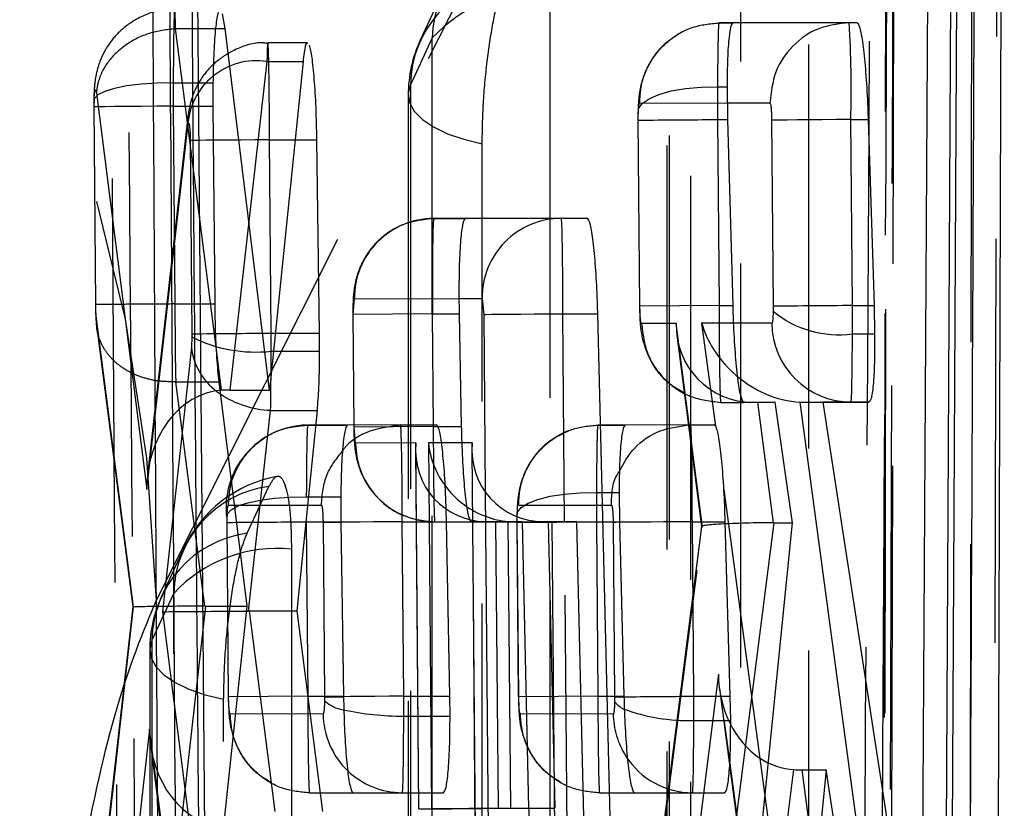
# Model space of a CAD drawing. Extents: x 82 to 397, y 14 to 279.
# Tile 36 of 38: x 386.11 to 389.21, y 255.89 to 258.37. Entities that reach past the tile are written whole.
import ezdxf

# ---------------------------------------------------------------- set-up
doc = ezdxf.new("R2010")
doc.units = 0
doc.linetypes.add('HIDDEN', pattern=[1.905, 1.27, -0.635])
doc.layers.get('0').update_dxf_attribs({"linetype": 'CONTINUOUS'})

msp = doc.modelspace()

# ---------------------------------------------------------------- linework, layer by layer
at = {"color": 7, "linetype": 'CONTINUOUS'}
for p, q in [((389.1755, 251.717), (389.2058, 261.7669)), ((389.0072, 252.667), (389.0523, 261.143)), ((389.0695, 261.143), (389.0255, 252.667)), ((386.6595, 259.7237), (386.7128, 253.3121)), ((386.7566, 258.3387), (386.7486, 258.3851)), ((388.3538, 258.3567), (388.7427, 258.3575)), ((386.896, 257.2028), (386.7566, 258.3387)), ((387.0016, 258.2352), (386.896, 257.2028)), ((386.7186, 258.1682), (386.7185, 258.0951)), ((388.3367, 258.053), (388.3353, 258.1554)), ((386.7185, 258.0951), (386.7241, 257.4733)), ((388.3531, 257.4683), (388.3367, 258.053)), ((388.4746, 258.0509), (388.4795, 257.4661)), ((388.7236, 258.053), (388.7779, 258.053)), ((388.7285, 257.4683), (388.7236, 258.053)), ((388.7779, 258.053), (388.7966, 257.4683)), ((387.0535, 257.3816), (387.0452, 257.9893)), ((387.5127, 257.7418), (387.8944, 257.7427)), ((387.5645, 257.4906), (387.5694, 257.4406)), ((388.4795, 257.4661), (388.4794, 257.4505)), ((388.7285, 257.4683), (388.7966, 257.4683)), ((388.7966, 257.4683), (388.7983, 257.3798)), ((387.5001, 257.0884), (387.4933, 257.4419)), ((387.8184, 257.4427), (387.9269, 257.4427)), ((387.9269, 257.4427), (387.9801, 255.2883)), ((387.0539, 257.3249), (387.0535, 257.3816)), ((388.7284, 257.3798), (388.7983, 257.3798)), ((386.9085, 257.3249), (387.0539, 257.3249)), ((386.7367, 257.2288), (386.8249, 256.5239)), ((386.7718, 257.2028), (386.896, 257.2028)), ((388.4851, 257.1644), (388.3876, 257.1641)), ((388.3876, 257.1643), (388.4163, 257.1644)), ((388.4297, 257.1644), (388.4851, 257.1644)), ((388.5406, 256.7857), (388.4851, 257.1644)), ((388.7418, 255.841), (388.5644, 257.1649)), ((388.5734, 257.1647), (388.7242, 257.1651)), ((388.5734, 257.1647), (388.6359, 257.1647)), ((388.7806, 257.1651), (388.6359, 257.1647)), ((388.6359, 257.1647), (388.8385, 255.841)), ((388.7242, 257.1651), (388.7806, 257.1651)), ((386.8304, 256.5083), (386.8998, 257.139)), ((386.8998, 257.139), (387.0466, 257.139)), ((386.9835, 256.5084), (387.0466, 257.139)), ((387.421, 257.0934), (387.1419, 257.0928)), ((388.2945, 257.0934), (388.0146, 257.0928)), ((387.9952, 256.8803), (387.9963, 256.7891)), ((387.1204, 256.8669), (387.1207, 256.7889)), ((387.1207, 256.7889), (387.1289, 256.2406)), ((387.3135, 256.7888), (387.4525, 256.7888)), ((387.3181, 256.2406), (387.3135, 256.7888)), ((387.463, 256.2406), (387.4525, 256.7888)), ((387.5314, 256.7886), (387.5828, 256.7887)), ((387.6918, 256.7887), (387.5315, 256.7884)), ((387.607, 256.7887), (387.6918, 256.7887)), ((387.6668, 256.7889), (387.7599, 256.7891)), ((387.6668, 256.7889), (387.7726, 256.7889)), ((387.7117, 255.8883), (387.6918, 256.7887)), ((387.862, 256.7891), (387.7726, 256.7889)), ((387.7726, 256.7889), (387.7933, 255.8883)), ((387.784, 256.7891), (387.862, 256.7891)), ((387.898, 255.2883), (387.862, 256.7891)), ((387.9963, 256.7891), (388.0101, 256.2408)), ((388.2254, 256.7889), (388.3289, 256.7889)), ((388.23, 256.2406), (388.2254, 256.7889)), ((388.3445, 256.2406), (388.3289, 256.7889)), ((388.4191, 255.588), (388.5406, 256.7857)), ((386.8249, 256.5239), (386.7502, 255.8243)), ((386.9137, 255.8786), (386.8338, 256.5084)), ((386.8338, 256.5084), (386.9835, 256.5084)), ((387.0642, 255.8786), (386.9835, 256.5084)), ((387.3181, 256.2406), (387.463, 256.2406)), ((387.4637, 256.1782), (387.463, 256.2406)), ((388.23, 256.2406), (388.3445, 256.2406)), ((388.3458, 256.1645), (388.3445, 256.2406)), ((387.3181, 256.1782), (387.4637, 256.1782)), ((388.23, 256.1645), (388.3458, 256.1645)), ((388.6458, 256.0091), (388.4839, 254.3894)), ((388.5695, 256.0091), (388.6458, 256.0091)), ((388.8458, 254.7008), (388.6458, 256.0091)), ((387.1594, 255.937), (387.3138, 255.9373)), ((387.1596, 255.9367), (387.4428, 255.9373)), ((387.3138, 255.9373), (387.4428, 255.9373)), ((388.0438, 255.937), (388.2257, 255.9374)), ((388.044, 255.9367), (388.3271, 255.9374)), ((388.2257, 255.9374), (388.3271, 255.9374))]:
    msp.add_line(p, q, dxfattribs=at)
at = {"color": 7, "linetype": 'HIDDEN'}
for p, q in [((388.8373, 261.2534), (388.82, 251.8)), ((386.5407, 256.5425), (388.4983, 260.4364)), ((388.145, 259.8765), (388.1455, 250.7695)), ((387.4388, 258.4494), (387.3703, 258.3022)), ((388.7183, 258.3575), (388.3087, 258.3567)), ((388.3087, 258.3567), (388.3087, 258.3567)), ((388.3087, 258.3567), (388.3538, 258.3567)), ((388.7182, 258.3575), (388.7183, 258.3575)), ((388.7183, 258.3575), (388.7427, 258.3575)), ((386.6011, 258.3386), (386.6012, 258.3387)), ((386.7284, 257.3374), (386.6011, 258.3386)), ((386.6012, 258.3387), (386.727, 258.3387)), ((387.0158, 258.2938), (386.891, 258.2938)), ((387.4078, 258.3095), (387.3393, 258.1623)), ((386.8882, 258.2352), (386.7718, 257.2028)), ((386.8882, 258.2352), (387.0016, 258.2352)), ((386.5938, 258.1682), (386.7186, 258.1682)), ((388.3045, 258.1554), (388.3353, 258.1554)), ((386.3448, 258.0931), (386.3448, 258.1057)), ((386.3522, 258.1357), (386.5106, 256.8899)), ((387.3324, 258.1309), (387.3323, 249.7009)), ((388.0597, 258.1046), (388.336, 258.1052)), ((386.3438, 258.0931), (386.349, 257.472)), ((386.35, 257.4721), (386.3448, 258.0931)), ((386.5938, 258.0951), (386.599, 257.4733)), ((386.5938, 258.0951), (386.7185, 258.0951)), ((386.6398, 258.0613), (386.513, 256.9361)), ((388.0543, 258.0511), (388.0592, 257.4662)), ((388.0553, 258.0511), (388.0554, 258.0687)), ((388.0602, 257.4662), (388.0553, 258.0511)), ((388.3043, 258.053), (388.3092, 257.4683)), ((388.3043, 258.053), (388.3367, 258.053)), ((386.5106, 256.8899), (386.6392, 258.0312)), ((386.6472, 257.9872), (386.6523, 257.3796)), ((386.9013, 257.3816), (386.8962, 257.9893)), ((386.8962, 257.9893), (386.9764, 257.9893)), ((387.8135, 257.7427), (387.412, 257.7418)), ((387.412, 257.7418), (387.5127, 257.7418)), ((387.8135, 257.7427), (387.8944, 257.7427)), ((387.159, 257.4398), (387.163, 257.4898)), ((387.163, 257.4898), (387.493, 257.4904)), ((386.599, 257.4733), (386.599, 257.4733)), ((386.599, 257.4733), (386.7241, 257.4733)), ((388.3092, 257.4683), (388.0602, 257.4662)), ((388.3092, 257.4683), (388.3531, 257.4683)), ((386.469, 256.5212), (386.3524, 257.4275)), ((387.158, 257.4398), (387.161, 257.0863)), ((387.408, 257.4419), (387.159, 257.4398)), ((387.162, 257.0863), (387.159, 257.4398)), ((387.408, 257.4419), (387.411, 257.0884)), ((387.408, 257.4419), (387.4933, 257.4419)), ((386.3534, 257.3978), (386.4662, 256.5213)), ((388.1744, 257.4123), (388.0656, 257.4121)), ((388.2576, 256.7722), (388.1744, 257.4123)), ((388.3552, 257.4127), (388.2546, 257.4125)), ((388.2546, 257.4125), (388.2979, 257.0889)), ((386.6523, 257.3697), (386.6508, 257.3371)), ((386.6523, 257.3796), (386.6523, 257.3697)), ((386.9013, 257.3816), (386.9143, 257.3816)), ((388.1765, 257.3751), (388.2545, 256.7739)), ((386.6508, 257.3371), (386.5594, 256.5062)), ((386.9013, 257.3249), (386.9085, 257.3249)), ((386.6013, 257.2288), (386.6014, 257.2288)), ((386.6013, 257.2288), (386.692, 256.5239)), ((386.6014, 257.2288), (386.7367, 257.2288)), ((388.3146, 257.1641), (388.3876, 257.1643)), ((388.3146, 257.1641), (388.3146, 257.1641)), ((388.3146, 257.1641), (388.3876, 257.1641)), ((388.4297, 257.1644), (388.4789, 256.7857)), ((387.3082, 257.0934), (387.0163, 257.0928)), ((387.0163, 257.0928), (387.0164, 257.0928)), ((387.0164, 257.0928), (387.1419, 257.0928)), ((387.411, 257.0884), (387.161, 257.0863)), ((387.162, 257.0863), (387.161, 257.0863)), ((387.1668, 257.0363), (387.162, 257.0863)), ((387.3082, 257.0934), (387.3082, 257.0934)), ((387.3082, 257.0934), (387.421, 257.0934)), ((387.411, 257.0884), (387.5001, 257.0884)), ((388.2201, 257.0934), (387.9282, 257.0928)), ((387.9282, 257.0928), (387.9282, 257.0928)), ((387.9282, 257.0928), (388.0146, 257.0928)), ((388.22, 257.0934), (388.2201, 257.0934)), ((388.2201, 257.0934), (388.2945, 257.0934)), ((387.3559, 257.0367), (387.1668, 257.0363)), ((387.3655, 255.8862), (387.3559, 257.0367)), ((387.5016, 257.037), (387.3957, 257.0368)), ((387.3957, 257.0368), (387.4054, 255.8862)), ((387.3551, 257.0146), (387.3646, 255.8862)), ((387.5321, 257.015), (387.5467, 255.2862)), ((387.5476, 255.2862), (387.5333, 256.9932)), ((386.8259, 256.7526), (386.8943, 256.8998)), ((387.5741, 256.8827), (387.5875, 255.2862)), ((387.9239, 256.8803), (387.9952, 256.8803)), ((388.3245, 256.8904), (388.4927, 255.635)), ((386.7673, 256.8407), (387.0592, 256.8413)), ((387.012, 256.8669), (387.1204, 256.8669)), ((387.6792, 256.8408), (387.9711, 256.8413)), ((386.762, 256.7869), (386.7666, 256.2385)), ((386.7629, 256.7869), (386.763, 256.8005)), ((386.7675, 256.2385), (386.7629, 256.7869)), ((387.012, 256.7889), (387.0165, 256.2406)), ((387.012, 256.7889), (387.1207, 256.7889)), ((387.0645, 256.7869), (387.1173, 256.7873)), ((387.0645, 256.7869), (387.0691, 256.2386)), ((387.4158, 256.7884), (387.5314, 256.7886)), ((387.4158, 256.7884), (387.5315, 256.7884)), ((387.607, 256.7887), (387.6145, 255.8883)), ((387.6544, 255.8883), (387.6468, 256.7887)), ((387.6738, 256.7871), (387.6784, 256.2387)), ((387.6748, 256.7871), (387.6749, 256.8029)), ((387.6794, 256.2387), (387.6748, 256.7871)), ((387.784, 256.7891), (387.7966, 255.2883)), ((387.8365, 255.2883), (387.8239, 256.7891)), ((387.9238, 256.7891), (387.9284, 256.2408)), ((387.9238, 256.7891), (387.9963, 256.7891)), ((387.9764, 256.787), (387.981, 256.2387)), ((388.4814, 256.7857), (388.3289, 255.588)), ((388.4814, 256.7857), (388.5406, 256.7857)), ((388.0799, 255.3766), (388.2576, 256.7722)), ((388.2545, 256.774), (388.0809, 255.4102)), ((386.6263, 256.7037), (386.5578, 256.5565)), ((386.5953, 256.5639), (386.5268, 256.4167)), ((386.3675, 255.6204), (386.469, 256.5212)), ((386.4662, 256.5213), (386.3681, 255.6505)), ((386.5594, 256.5062), (386.6646, 255.6767)), ((386.6953, 256.5239), (386.6165, 255.8243)), ((386.6953, 256.5239), (386.8249, 256.5239)), ((386.5199, 256.3853), (386.5189, 248.6324)), ((388.3072, 256.3103), (388.0918, 254.5959)), ((388.4933, 254.9023), (388.3072, 256.3103)), ((388.3104, 256.2647), (388.4945, 254.8716)), ((387.0165, 256.2406), (386.7675, 256.2385)), ((387.0165, 256.2406), (387.1289, 256.2406)), ((387.0691, 256.2386), (387.0691, 256.2274)), ((387.9284, 256.2408), (387.6794, 256.2387)), ((387.9284, 256.2408), (388.0101, 256.2408)), ((387.981, 256.2387), (387.9809, 256.225)), ((387.0648, 256.1853), (386.7729, 256.1846)), ((387.9767, 256.1853), (387.6848, 256.1846)), ((386.5186, 256.1365), (386.3795, 254.8759)), ((386.6645, 255.0021), (386.5186, 256.1365)), ((386.5217, 256.0905), (386.6656, 254.9723)), ((388.5695, 256.0091), (388.7424, 254.7008)), ((387.0219, 255.9367), (387.1594, 255.937)), ((387.0219, 255.9367), (387.0219, 255.9367)), ((387.0219, 255.9367), (387.1596, 255.9367)), ((387.9337, 255.9367), (388.0438, 255.937)), ((387.9338, 255.9367), (387.9337, 255.9367)), ((387.9338, 255.9367), (388.044, 255.9367)), ((387.6145, 255.8883), (387.7117, 255.8883)), ((387.6544, 255.8883), (387.7117, 255.8883))]:
    msp.add_line(p, q, dxfattribs=at)
at = {"color": 8, "linetype": 'CONTINUOUS'}
for p, q in [((386.727, 258.3387), (386.7566, 258.3387)), ((388.336, 258.1052), (388.4692, 258.1054)), ((386.9764, 257.9893), (387.0452, 257.9893)), ((387.493, 257.4904), (387.5645, 257.4906)), ((387.5694, 257.4406), (387.5741, 256.8827)), ((387.8239, 256.7891), (387.8184, 257.4427)), ((388.4752, 257.413), (388.3552, 257.4127)), ((386.9143, 257.3816), (387.0535, 257.3816)), ((386.7456, 257.2019), (386.7284, 257.3374)), ((387.5329, 257.0371), (387.5016, 257.037)), ((387.5333, 256.9932), (387.5329, 257.0371)), ((387.6468, 256.7887), (387.6468, 256.7897)), ((388.4232, 255.0451), (388.5445, 256.0098)), ((387.7117, 255.8883), (387.7933, 255.8883))]:
    msp.add_line(p, q, dxfattribs=at)
at = {"color": 7, "linetype": 'HIDDEN', "flags": 128}
for points in [[(389.1887, 261.4885), (389.187, 260.7567), (389.1798, 257.8091), (389.1651, 252.0414)], [(388.8437, 251.8844), (388.8454, 252.6214), (388.852, 255.5694), (388.8643, 261.3326)], [(388.8392, 261.2669), (388.8379, 260.5299), (388.8325, 257.5819), (388.8214, 251.8121)], [(389.0928, 251.6384), (389.0939, 252.3638), (389.0986, 255.3116), (389.1072, 261.0923)], [(388.5903, 260.1939), (388.5903, 259.457), (388.5905, 256.5097), (388.5909, 251.0297)], [(388.221, 250.891), (388.221, 251.6278), (388.2208, 254.5752), (388.2204, 260.0551)], [(388.1519, 259.9079), (388.1519, 259.1711), (388.1521, 256.2238), (388.1525, 250.8009)], [(388.3777, 250.6153), (388.3777, 251.3522), (388.3775, 254.2995), (388.3772, 259.7224)], [(387.7777, 258.4482), (387.7777, 257.7114), (387.7777, 254.764), (387.7777, 249.9612)], [(387.4078, 249.8224), (387.4078, 250.5593), (387.4078, 253.5066), (387.4078, 258.3095)], [(386.5938, 258.1682), (386.5424, 258.1676), (386.4931, 258.1644), (386.4482, 258.1587), (386.4095, 258.1509), (386.3787, 258.1413), (386.3571, 258.1302), (386.3456, 258.1182), (386.3448, 258.1057)], [(387.3393, 258.1623), (387.3324, 258.1345), (387.3365, 258.1065), (387.3514, 258.0793), (387.3767, 258.0534), (387.4117, 258.0296), (387.4555, 258.0085), (387.5069, 257.9907), (387.5646, 257.9767)], [(387.3393, 258.1623), (387.3393, 257.4255), (387.3392, 254.4781), (387.3392, 249.7324)], [(388.0554, 258.0687), (388.0564, 258.0862), (388.0679, 258.103), (388.0895, 258.1184), (388.1203, 258.1318), (388.159, 258.1426), (388.2039, 258.1503), (388.2531, 258.1546), (388.3045, 258.1554)], [(386.5938, 258.0951), (386.5423, 258.0947), (386.493, 258.0943), (386.4481, 258.0939), (386.4094, 258.0936), (386.3786, 258.0933), (386.357, 258.0932), (386.3456, 258.0931), (386.3448, 258.0931)], [(386.8962, 257.9893), (386.8502, 257.9889), (386.8057, 257.9885), (386.7643, 257.9882), (386.7274, 257.9879), (386.6964, 257.9876), (386.6721, 257.9874), (386.6555, 257.9873), (386.6472, 257.9872)], [(387.5644, 249.5468), (387.5644, 250.2836), (387.5645, 253.2309), (387.5646, 257.9767)], [(387.6749, 256.8029), (387.6758, 256.8185), (387.6872, 256.8335), (387.7089, 256.8472), (387.7397, 256.8592), (387.7783, 256.8688), (387.8233, 256.8757), (387.8725, 256.8796), (387.9239, 256.8803)], [(386.763, 256.8005), (386.7638, 256.8138), (386.7753, 256.8266), (386.7969, 256.8384), (386.8277, 256.8486), (386.8664, 256.8569), (386.9113, 256.8629), (386.9606, 256.8662), (387.012, 256.8669)], [(387.9951, 256.7871), (387.9847, 256.787), (387.9764, 256.787)], [(386.9652, 256.7026), (386.9651, 255.9657), (386.9648, 253.0184), (386.9644, 248.8926)], [(386.5944, 248.7539), (386.5945, 249.4907), (386.5948, 252.4381), (386.5953, 256.5639)], [(386.5268, 256.4167), (386.52, 256.3889), (386.524, 256.3609), (386.5389, 256.3337), (386.5642, 256.3078), (386.5993, 256.284), (386.6431, 256.2629), (386.6945, 256.2451), (386.7521, 256.2311)], [(386.5268, 256.4167), (386.5267, 255.6799), (386.5264, 252.7325), (386.5258, 248.6638)], [(386.751, 248.4782), (386.7511, 249.215), (386.7516, 252.1624), (386.7521, 256.2311)], [(387.3655, 255.8862), (387.3663, 255.8862), (387.3778, 255.8863), (387.3993, 255.8865), (387.4301, 255.8868), (387.4689, 255.8871), (387.5138, 255.8875), (387.5631, 255.8879), (387.6145, 255.8883)], [(387.6544, 255.8883), (387.6083, 255.8879), (387.5638, 255.8875), (387.5225, 255.8872), (387.4856, 255.8869), (387.4545, 255.8866), (387.4303, 255.8864), (387.4137, 255.8863), (387.4054, 255.8862)]]:
    msp.add_lwpolyline(points, dxfattribs=at)
at = {"color": 7, "linetype": 'CONTINUOUS', "flags": 128}
for points in [[(388.7236, 258.053), (388.6775, 258.0526), (388.633, 258.0522), (388.5917, 258.0519), (388.5548, 258.0516), (388.5237, 258.0513), (388.4995, 258.0511), (388.4829, 258.051), (388.4746, 258.0509)], [(387.5694, 257.4406), (387.5777, 257.4406), (387.5943, 257.4408), (387.6185, 257.441), (387.6496, 257.4412), (387.6865, 257.4416), (387.7278, 257.4419), (387.7723, 257.4423), (387.8184, 257.4427)]]:
    msp.add_lwpolyline(points, dxfattribs=at)
at = {"color": 8, "linetype": 'CONTINUOUS', "flags": 128}
for points in [[(387.3135, 256.7888), (387.2675, 256.7885), (387.223, 256.7881), (387.1816, 256.7878), (387.1447, 256.7875), (387.1173, 256.7873)], [(388.2254, 256.7889), (388.1793, 256.7885), (388.1348, 256.7882), (388.0935, 256.7878), (388.0566, 256.7876), (388.0255, 256.7873), (388.0013, 256.7871), (387.9951, 256.7871)], [(387.3181, 256.2406), (387.2721, 256.2402), (387.2276, 256.2398), (387.1862, 256.2395), (387.1493, 256.2392), (387.1265, 256.239)]]:
    msp.add_lwpolyline(points, dxfattribs=at)
at = {"color": 7, "linetype": 'HIDDEN'}
for centre, radius, start, end in [((381.3233, 256.4117), 5.2191, 1.4365, 77.7165), ((387.7521, 258.304), 0.3444, 97.5647, 179.0982), ((387.6836, 258.1569), 0.3444, 97.5643, 179.0976), ((387.7308, 258.0107), 0.44, 83.888, 137.236), ((387.7383, 258.1309), 0.406, 155.0397, 179.9992), ((386.8552, 258.0214), 0.2163, 81.2266, 177.4006), ((387.7914, 310.1895), 52.139, 270.29002, 270.56367), ((387.4125, 257.4923), 0.2495, 90.1115, 180.5916), ((385.0773, 468.9408), 211.567, 270.426554, 270.493995), ((386.8518, 257.7641), 0.442, 243.1702, 276.4351), ((386.8536, 257.3615), 0.2043, 186.8597, 236.5014), ((387.0189, 256.8336), 0.2592, 91.4901, 187.6181), ((387.4163, 257.0379), 0.2495, 180.368, 269.8876), ((386.9944, 256.5324), 0.406, 100.6154, 155.044), ((386.9396, 256.5584), 0.3444, 97.5595, 179.091), ((385.5046, 427.4922), 170.71, 270.422341, 270.505922), ((387.1572, 339.2514), 82.4659, 270.359622, 270.532641), ((386.8712, 256.4112), 0.3444, 97.5587, 179.0902), ((386.9183, 256.2651), 0.4399, 83.8815, 137.2354), ((386.9259, 256.3853), 0.406, 155.0445, 179.9925), ((386.8598, 288.526), 32.288, 270.37135, 270.47316), ((387.1426, 256.3011), 0.1041, 225.0853, 261.9088), ((388.0315, 256.2554), 0.059, 211.0421, 246.7741), ((387.9559, 262.336), 6.0973, 270.23519, 270.47938), ((387.3152, 256.1873), 0.2505, 180.4577, 225.9936), ((388.2274, 256.1874), 0.2507, 180.4714, 212.6123)]:
    msp.add_arc(centre, radius, start, end, dxfattribs=at)
at = {"color": 7, "linetype": 'CONTINUOUS'}
for centre, radius, start, end in [((385.0839, 258.1414), 3.6407, 358.6079, 3.403), ((387.814, 257.4931), 0.2495, 90.1125, 180.5907), ((390.005, 100.0679), 157.4056, 90.464668, 90.555314), ((388.6834, 257.6952), 0.3186, 230.1829, 278.1209), ((388.7247, 257.4146), 0.2495, 180.3677, 269.8865), ((386.9094, 257.4363), 0.2974, 235.497, 268.1587), ((388.2123, 256.7457), 0.5815, 249.4582, 271.743)]:
    msp.add_arc(centre, radius, start, end, dxfattribs=at)
at = {"color": 8, "linetype": 'CONTINUOUS'}
for centre, radius, start, end in [((386.3943, 472.4171), 216.1843, 270.427407, 270.486519), ((387.3101, 257.0229), 0.8447, 257.5438, 270.5405), ((388.2259, 256.1863), 0.2489, 212.5834, 269.9511), ((387.3139, 256.1859), 0.2485, 225.9969, 269.9803)]:
    msp.add_arc(centre, radius, start, end, dxfattribs=at)
at = {"color": 7, "linetype": 'HIDDEN'}
for centre, major_axis, ratio, start_param, end_param in [((386.5983, 258.0952), (-0.0004, 0.3014), 0.015106, 1.326166, 1.570987), ((388.3088, 258.0533), (-0.0004, 0.3004), 0.01485, 1.22397, 1.571729), ((387.4125, 257.4418), (-0.0004, 0.3), 0.014755, 0.00016, 1.570594), ((388.4235, 257.4144), (0.1669, 0.1904), 0.971429, 2.284558, 3.846967), ((388.5036, 257.4146), (0.2162, -0.1887), 0.756964, 4.006361, 4.669648), ((386.8965, 257.3818), (-0.0005, 0.3051), 0.015978, 4.525048, 4.712002), ((386.8966, 257.3818), (-0.0004, 0.3033), 0.015562, 4.294964, 4.523705), ((386.7596, 256.892), (-0.0022, 0.3103), 0.802472, 0.04705, 1.57183), ((387.4154, 257.0884), (-0.0004, 0.3), 0.014755, 1.570594, 3.141771), ((387.6049, 257.0388), (0.1834, 0.1853), 0.915382, 2.315114, 3.877522), ((387.6447, 257.0389), (0.1854, -0.1835), 0.915382, 3.974208, 4.876116), ((387.9283, 256.7892), (-0.0004, 0.3008), 0.014958, 1.263129, 1.571384), ((388.5066, 256.7743), (0.2521, 0.0003), 0.045667, 1.680888, 3.296887), ((388.488, 256.6281), (0.2507, -0.0068), 0.627891, 1.614266, 1.624289), ((386.718, 256.5232), (0.2518, 0.002), 0.003541, 1.6742, 3.290543), ((386.8084, 256.5083), (0.2517, 0.0021), 0.000696, 3.288751, 4.800007), ((386.7006, 256.3686), (0.2506, -0.0053), 0.619659, 1.604729, 1.618013), ((388.5563, 256.3124), (-0.001, 0.303), 0.821978, 1.575075, 2.64116), ((386.7676, 256.1386), (-0.0028, 0.3107), 0.801478, 1.570275, 3.08161)]:
    msp.add_ellipse(centre, major_axis=major_axis, ratio=ratio, start_param=start_param, end_param=end_param, dxfattribs=at)
at = {"color": 7, "linetype": 'CONTINUOUS'}
for centre, major_axis, ratio, start_param, end_param in [((387.814, 257.4427), (-0.0004, 0.3), 0.014755, 4.712368, 6.283345), ((388.7238, 257.4682), (-0.0004, 0.3031), 0.015511, 4.416605, 4.71286), ((388.5036, 257.4146), (0.2162, -0.1887), 0.756964, 4.669648, 5.533173), ((386.777, 257.0464), (0.2506, -0.0052), 0.623668, 1.604262, 1.70911), ((388.4559, 257.1645), (0.2521, 0), 0.00033, 4.55462, 4.608211), ((388.542, 257.4147), (0.1974, -0.1793), 0.882251, 5.476716, 5.51231), ((387.7819, 257.0392), (0.1834, 0.1853), 0.915382, 2.315114, 3.877522), ((387.6447, 257.0389), (0.1854, -0.1835), 0.915382, 4.876116, 5.456706), ((387.607, 256.7888), (0.25, 0), 0.000199, 4.615705, 4.712391), ((387.6668, 257.0389), (0.251, 0.0006), 0.996104, 4.630228, 4.710137), ((387.784, 256.7892), (0.25, 0), 0.000199, 4.615705, 4.712391), ((386.8282, 256.3523), (0.2508, 0.0057), 0.621997, 1.534341, 1.547777), ((387.3132, 256.2407), (-0.0005, 0.3052), 0.016006, 4.506077, 4.711945), ((388.2251, 256.2408), (-0.0005, 0.3055), 0.016086, 4.459864, 4.711756), ((388.5563, 256.3124), (-0.001, 0.303), 0.821978, 2.64116, 3.090262), ((388.5769, 256.1566), (0.2508, 0.0066), 0.587689, 4.567357, 4.667482)]:
    msp.add_ellipse(centre, major_axis=major_axis, ratio=ratio, start_param=start_param, end_param=end_param, dxfattribs=at)
at = {"color": 8, "linetype": 'CONTINUOUS'}
msp.add_ellipse((386.8966, 257.3818), major_axis=(-0.0004, 0.3033), ratio=0.015562, start_param=3.784043, end_param=4.294964, dxfattribs=at)
at = {"color": 7, "linetype": 'CONTINUOUS'}
for points, knots in [([(389.0827, 252.1056), (389.0915, 254.0126), (389.1067, 257.3022), (389.1206, 260.593), (389.1265, 261.976)], [0, 0, 0, 0, 0.579719, 1, 1, 1, 1]), ([(388.9356, 253.4088), (388.936, 253.4769), (388.9394, 254.0362), (388.9544, 256.5038), (388.9682, 258.9034), (388.9791, 260.8117)], [0, 0, 0, 0, 0.027574, 0.226656, 1, 1, 1, 1]), ([(386.5191, 260.2929), (386.5268, 258.8609), (386.542, 256.0098), (386.5605, 253.1588), (386.5697, 251.7396)], [0, 0, 0, 0, 0.502233, 1, 1, 1, 1]), ([(386.6234, 252.7902), (386.6224, 252.9255), (386.6171, 253.6021), (386.5985, 256.0813), (386.5835, 258.4252), (386.5719, 260.2277)], [0, 0, 0, 0, 0.054586, 0.272931, 1, 1, 1, 1]), ([(386.6955, 253.3111), (386.6955, 253.3115), (386.6865, 254.3809), (386.6674, 256.5184), (386.6516, 258.6558), (386.6437, 259.724), (386.6437, 259.7242)], [0, 0, 0, 0, 0.000156, 0.50028, 0.999922, 1, 1, 1, 1]), ([(386.741, 258.3968), (386.7407, 258.3973), (386.7375, 258.4029), (386.7316, 258.3802), (386.7247, 258.3282), (386.7202, 258.2522), (386.7191, 258.1939), (386.7186, 258.1682)], [0, 0, 0, 0, 0.0302896, 0.2873582, 0.5437498, 0.7986102, 1, 1, 1, 1]), ([(388.3353, 258.1554), (388.3357, 258.1863), (388.3364, 258.2482), (388.3413, 258.3156), (388.3474, 258.3515), (388.352, 258.3552), (388.3538, 258.3567)], [0, 0, 0, 0, 0.273441, 0.546846, 0.821262, 1, 1, 1, 1]), ([(388.7182, 258.3575), (388.6854, 258.3537), (388.6198, 258.3461), (388.5372, 258.2877), (388.4798, 258.2043), (388.4728, 258.1384), (388.4692, 258.1054)], [0, 0, 0, 0, 0.250001, 0.499999, 0.750001, 1, 1, 1, 1]), ([(388.7427, 258.3575), (388.7457, 258.354), (388.7517, 258.347), (388.7611, 258.2937), (388.7694, 258.2154), (388.7751, 258.13), (388.7772, 258.0743), (388.7779, 258.053)], [0, 0, 0, 0, 0.216768, 0.433529, 0.650277, 0.86597, 1, 1, 1, 1]), ([(387.0158, 258.29), (387.0148, 258.291), (387.011, 258.2952), (387.006, 258.273), (387.0027, 258.2449), (387.0016, 258.2352)], [0, 0, 0, 0, 0.177813, 0.716265, 1, 1, 1, 1]), ([(387.0452, 257.9893), (387.0445, 258.0235), (387.043, 258.0919), (387.0374, 258.1823), (387.0301, 258.2537), (387.0243, 258.2753), (387.0215, 258.2862)], [0, 0, 0, 0, 0.249445, 0.498871, 0.747925, 1, 1, 1, 1]), ([(388.4692, 258.1054), (388.4696, 258.1051), (388.4706, 258.1043), (388.472, 258.0974), (388.4733, 258.085), (388.4743, 258.069), (388.4745, 258.057), (388.4746, 258.0509)], [0, 0, 0, 0, 0.1519353, 0.3694969, 0.5817804, 0.7900794, 1, 1, 1, 1]), ([(387.4933, 257.4419), (387.4929, 257.4755), (387.4922, 257.5427), (387.4948, 257.6324), (387.4998, 257.7002), (387.5062, 257.7366), (387.5108, 257.7403), (387.5127, 257.7418)], [0, 0, 0, 0, 0.213714, 0.427419, 0.641268, 0.855706, 1, 1, 1, 1]), ([(387.8944, 257.7427), (387.8973, 257.7393), (387.9032, 257.7327), (387.912, 257.6806), (387.9196, 257.604), (387.9246, 257.5197), (387.9263, 257.4643), (387.9269, 257.4427)], [0, 0, 0, 0, 0.215708, 0.431424, 0.647056, 0.862126, 1, 1, 1, 1]), ([(386.7241, 257.4733), (386.7245, 257.4486), (386.7254, 257.3896), (386.7295, 257.3001), (386.7343, 257.2528), (386.7367, 257.2288)], [0, 0, 0, 0, 0.262492, 0.625375, 1, 1, 1, 1]), ([(388.3876, 257.1641), (388.3846, 257.1676), (388.3786, 257.1746), (388.3692, 257.2279), (388.3611, 257.3062), (388.3557, 257.3915), (388.3538, 257.4471), (388.3531, 257.4683)], [0, 0, 0, 0, 0.216956, 0.43391, 0.650778, 0.866577, 1, 1, 1, 1]), ([(388.4794, 257.4505), (388.4793, 257.4465), (388.479, 257.4368), (388.4781, 257.4243), (388.4768, 257.4148), (388.4757, 257.4136), (388.4752, 257.413)], [0, 0, 0, 0, 0.189208, 0.456373, 0.728881, 1, 1, 1, 1]), ([(388.7242, 257.1651), (388.7242, 257.1651), (388.7247, 257.1651), (388.7258, 257.1769), (388.7272, 257.2285), (388.728, 257.3005), (388.7284, 257.3567), (388.7284, 257.3798), (388.7284, 257.3798)], [0, 0, 0, 0, 0.000155, 0.265308, 0.536037, 0.806593, 0.999844, 1, 1, 1, 1]), ([(388.7983, 257.3798), (388.7982, 257.3483), (388.7981, 257.2854), (388.7939, 257.2145), (388.7879, 257.1721), (388.7828, 257.1672), (388.7806, 257.1651)], [0, 0, 0, 0, 0.262265, 0.524502, 0.787591, 1, 1, 1, 1]), ([(387.0466, 257.139), (387.0485, 257.162), (387.0521, 257.2081), (387.0537, 257.2788), (387.0539, 257.3184), (387.0539, 257.3249)], [0, 0, 0, 0, 0.455199, 0.910426, 1, 1, 1, 1]), ([(387.1419, 257.0928), (387.139, 257.0894), (387.1333, 257.0825), (387.1264, 257.0293), (387.1218, 256.9553), (387.1208, 256.8949), (387.1204, 256.8669)], [0, 0, 0, 0, 0.259523, 0.519096, 0.777457, 1, 1, 1, 1]), ([(387.1259, 257.0111), (387.1277, 257.0139), (387.147, 257.0443), (387.2117, 257.0807), (387.276, 257.0892), (387.3082, 257.0934)], [0, 0, 0, 0, 0.0484354, 0.5242137, 1, 1, 1, 1]), ([(387.3135, 256.7888), (387.3135, 256.7889), (387.313, 256.8229), (387.3134, 256.8908), (387.3123, 256.9806), (387.3109, 257.0495), (387.3098, 257.0862), (387.3082, 257.0934), (387.3082, 257.0934), (387.3082, 257.0934)], [0, 0, 0, 0, 0.000125, 0.214269, 0.42473, 0.634984, 0.847968, 0.999961, 1, 1, 1, 1]), ([(387.4525, 256.7888), (387.4516, 256.8229), (387.4497, 256.891), (387.4436, 256.9819), (387.4358, 257.0508), (387.4278, 257.0879), (387.4229, 257.0918), (387.421, 257.0934)], [0, 0, 0, 0, 0.213194, 0.426349, 0.640565, 0.85635, 1, 1, 1, 1]), ([(387.5315, 256.7884), (387.5286, 256.7917), (387.5227, 256.7984), (387.514, 256.8504), (387.5067, 256.927), (387.5021, 257.0113), (387.5007, 257.0667), (387.5001, 257.0884)], [0, 0, 0, 0, 0.2157082, 0.4313983, 0.6469675, 0.8619113, 1, 1, 1, 1]), ([(388.0146, 257.0928), (388.0117, 257.0894), (388.006, 257.0825), (387.9996, 257.0294), (387.9959, 256.9589), (387.9954, 256.9036), (387.9952, 256.8803)], [0, 0, 0, 0, 0.268793, 0.537646, 0.80511, 1, 1, 1, 1]), ([(387.9962, 256.9479), (388.0102, 256.9731), (388.0401, 257.027), (388.1223, 257.0818), (388.1875, 257.0895), (388.22, 257.0934)], [0, 0, 0, 0, 0.30418, 0.652091, 1, 1, 1, 1]), ([(388.2254, 256.7889), (388.2254, 256.7889), (388.2249, 256.8229), (388.2253, 256.8909), (388.2241, 256.9807), (388.2228, 257.0496), (388.2216, 257.0863), (388.22, 257.0934), (388.22, 257.0934), (388.22, 257.0934)], [0, 0, 0, 0, 0.000125, 0.214325, 0.424624, 0.634921, 0.848167, 0.999969, 1, 1, 1, 1]), ([(388.3289, 256.7889), (388.3276, 256.823), (388.3252, 256.8911), (388.3182, 256.982), (388.3097, 257.051), (388.3014, 257.0879), (388.2964, 257.0919), (388.2945, 257.0934)], [0, 0, 0, 0, 0.213307, 0.426577, 0.64101, 0.857009, 1, 1, 1, 1]), ([(387.1289, 256.2406), (387.1297, 256.2066), (387.1313, 256.1384), (387.1371, 256.0476), (387.1448, 255.9788), (387.1527, 255.9421), (387.1577, 255.9382), (387.1596, 255.9367)], [0, 0, 0, 0, 0.213416, 0.426791, 0.641148, 0.857031, 1, 1, 1, 1]), ([(388.0101, 256.2408), (388.0113, 256.2067), (388.0136, 256.1385), (388.0204, 256.0476), (388.0288, 255.9788), (388.0371, 255.9421), (388.042, 255.9382), (388.044, 255.9367)], [0, 0, 0, 0, 0.213532, 0.427021, 0.641613, 0.857743, 1, 1, 1, 1]), ([(387.3138, 255.9373), (387.3138, 255.9373), (387.3143, 255.9373), (387.3154, 255.9491), (387.3168, 256.0005), (387.3177, 256.0801), (387.3181, 256.1447), (387.3181, 256.1782), (387.3181, 256.1782)], [0, 0, 0, 0, 0.000145, 0.248271, 0.500984, 0.754063, 0.999854, 1, 1, 1, 1]), ([(387.4428, 255.9373), (387.4457, 255.9407), (387.4515, 255.9475), (387.4582, 256.0003), (387.4629, 256.0782), (387.4634, 256.1446), (387.4637, 256.1782)], [0, 0, 0, 0, 0.249303, 0.498649, 0.746723, 1, 1, 1, 1]), ([(388.2257, 255.9374), (388.2257, 255.9374), (388.2262, 255.9374), (388.2273, 255.9492), (388.2287, 256.0006), (388.2295, 256.0765), (388.23, 256.1363), (388.23, 256.1645), (388.23, 256.1645)], [0, 0, 0, 0, 0.00015, 0.256877, 0.518639, 0.780498, 0.99985, 1, 1, 1, 1]), ([(388.3271, 255.9374), (388.3299, 255.9408), (388.3356, 255.9475), (388.3419, 256.0003), (388.3456, 256.0746), (388.3457, 256.1357), (388.3458, 256.1645)], [0, 0, 0, 0, 0.257859, 0.515756, 0.772226, 1, 1, 1, 1]), ([(387.7442, 255.5883), (387.7412, 255.5916), (387.7352, 255.5983), (387.7263, 255.6504), (387.7187, 255.727), (387.7138, 255.8113), (387.7123, 255.8667), (387.7117, 255.8883)], [0, 0, 0, 0, 0.215782, 0.431566, 0.647242, 0.862302, 1, 1, 1, 1])]:
    msp.add_open_spline(points, degree=3, knots=knots, dxfattribs=at)
at = {"color": 7, "linetype": 'HIDDEN'}
for points, knots in [([(388.7528, 253.2196), (388.7535, 253.3357), (388.7571, 253.9431), (388.7724, 256.5434), (388.7862, 259.0275), (388.7973, 261.0204)], [0, 0, 0, 0, 0.04466, 0.233595, 1, 1, 1, 1]), ([(388.8627, 261.027), (388.857, 259.2052), (388.8464, 255.8025), (388.8354, 252.3986), (388.8302, 250.8171)], [0, 0, 0, 0, 0.535379, 1, 1, 1, 1]), ([(388.8483, 260.8649), (388.8483, 260.861), (388.8457, 260.3658), (388.8331, 257.9054), (388.8198, 255.405), (388.8087, 253.3959), (388.8084, 253.3519)], [0, 0, 0, 0, 0.001575, 0.197747, 0.982433, 1, 1, 1, 1]), ([(386.4404, 252.7879), (386.4393, 252.9232), (386.4338, 253.5998), (386.4143, 256.079), (386.3986, 258.4228), (386.3865, 260.2253)], [0, 0, 0, 0, 0.054586, 0.272933, 1, 1, 1, 1]), ([(386.4399, 259.9176), (386.4484, 258.7846), (386.4653, 256.5142), (386.4852, 254.2438), (386.4951, 253.1065)], [0, 0, 0, 0, 0.4990478, 1, 1, 1, 1]), ([(387.5646, 257.9767), (387.5654, 258.0186), (387.567, 258.1023), (387.5795, 258.237), (387.5978, 258.3587), (387.6186, 258.449), (387.6325, 258.4838), (387.6383, 258.4983)], [0, 0, 0, 0, 0.212097, 0.424196, 0.636294, 0.848384, 1, 1, 1, 1]), ([(386.5981, 258.3945), (386.5848, 258.3955), (386.5433, 258.3984), (386.4815, 258.3733), (386.4242, 258.3322), (386.3868, 258.2861), (386.364, 258.2414), (386.3518, 258.2005), (386.3459, 258.1619), (386.3441, 258.1302), (386.3438, 258.1075), (386.3437, 258.1004)], [0, 0, 0, 0, 0.088437, 0.276712, 0.429114, 0.558934, 0.670024, 0.765011, 0.845252, 0.951104, 1, 1, 1, 1]), ([(386.6012, 258.3387), (386.6012, 258.3387), (386.6007, 258.3564), (386.5998, 258.3872), (386.5982, 258.4043), (386.5966, 258.3879), (386.5952, 258.3396), (386.5943, 258.2645), (386.5938, 258.2011), (386.5938, 258.1682), (386.5938, 258.1682)], [0, 0, 0, 0, 0.000101, 0.15085, 0.322525, 0.491936, 0.659997, 0.828971, 0.9999, 1, 1, 1, 1]), ([(388.0597, 258.1046), (388.0606, 258.1214), (388.063, 258.1685), (388.0922, 258.2401), (388.1501, 258.3053), (388.2247, 258.3484), (388.2807, 258.3539), (388.3087, 258.3567)], [0, 0, 0, 0, 0.127862, 0.359222, 0.572816, 0.786407, 1, 1, 1, 1]), ([(388.3087, 258.3567), (388.3087, 258.3567), (388.3084, 258.3567), (388.3074, 258.3502), (388.3061, 258.3155), (388.3051, 258.2478), (388.3045, 258.187), (388.3045, 258.1554), (388.3045, 258.1554)], [0, 0, 0, 0, 0.00016, 0.18375, 0.453802, 0.725132, 0.999838, 1, 1, 1, 1]), ([(386.6011, 258.3386), (386.5731, 258.3351), (386.517, 258.3281), (386.4424, 258.2901), (386.3857, 258.2366), (386.3628, 258.1903), (386.3543, 258.1564), (386.3531, 258.1446), (386.3522, 258.1357)], [0, 0, 0, 0, 0.221151, 0.442301, 0.663455, 0.884603, 0.912562, 1, 1, 1, 1]), ([(388.1962, 258.3301), (388.1727, 258.3154), (388.1304, 258.2891), (388.0894, 258.2322), (388.0669, 258.1792), (388.0578, 258.1328), (388.055, 258.098), (388.0545, 258.0755), (388.0543, 258.0654)], [0, 0, 0, 0, 0.253499, 0.454604, 0.63746, 0.784516, 0.902771, 1, 1, 1, 1]), ([(386.8912, 258.2917), (386.8866, 258.2924), (386.8511, 258.2977), (386.7905, 258.2765), (386.7263, 258.2363), (386.6857, 258.1903), (386.661, 258.1463), (386.6471, 258.1062), (386.642, 258.0788), (386.6402, 258.065), (386.6399, 258.0624), (386.6398, 258.062)], [0, 0, 0, 0, 0.036491, 0.284633, 0.479509, 0.639208, 0.764973, 0.879591, 0.976902, 0.996207, 1, 1, 1, 1]), ([(386.8962, 257.9893), (386.8962, 257.9893), (386.8962, 258.0233), (386.8959, 258.0924), (386.895, 258.1824), (386.8936, 258.2524), (386.8921, 258.2919), (386.8904, 258.2975), (386.889, 258.273), (386.8885, 258.246), (386.8882, 258.2352), (386.8882, 258.2352)], [0, 0, 0, 0, 0.000089, 0.152773, 0.307993, 0.454538, 0.615269, 0.765163, 0.917449, 0.99991, 1, 1, 1, 1]), ([(386.3448, 258.1057), (386.3449, 258.1113), (386.3452, 258.1227), (386.3462, 258.1359), (386.3476, 258.1446), (386.3492, 258.1475), (386.3508, 258.1446), (386.3517, 258.1385), (386.3522, 258.1357)], [0, 0, 0, 0, 0.1664589, 0.3328383, 0.5011169, 0.6732467, 0.8487988, 1, 1, 1, 1]), ([(386.3438, 258.1114), (386.3438, 258.1098), (386.3437, 258.1038), (386.3438, 258.0976), (386.3438, 258.093)], [0, 0, 0, 0, 0.251478, 1, 1, 1, 1]), ([(388.0545, 258.0771), (388.0545, 258.0749), (388.0543, 258.0663), (388.0543, 258.0575), (388.0543, 258.051)], [0, 0, 0, 0, 0.253298, 1, 1, 1, 1]), ([(388.0554, 258.0687), (388.0556, 258.0742), (388.056, 258.0852), (388.0572, 258.0971), (388.0584, 258.1036), (388.0593, 258.1043), (388.0597, 258.1046)], [0, 0, 0, 0, 0.270032, 0.539969, 0.813429, 1, 1, 1, 1]), ([(386.6392, 258.0312), (386.6394, 258.033), (386.6401, 258.0381), (386.6414, 258.0424), (386.643, 258.0412), (386.6446, 258.0343), (386.6459, 258.0218), (386.6469, 258.0056), (386.6471, 257.9934), (386.6472, 257.9872)], [0, 0, 0, 0, 0.081461, 0.23576, 0.385929, 0.544156, 0.694192, 0.84709, 1, 1, 1, 1]), ([(387.4115, 257.7418), (387.3785, 257.738), (387.3209, 257.7314), (387.2537, 257.6891), (387.2105, 257.6438), (387.1837, 257.5983), (387.1688, 257.5564), (387.1616, 257.5189), (387.1584, 257.4832), (387.1582, 257.4553), (387.158, 257.4398)], [0, 0, 0, 0, 0.2189778, 0.3812792, 0.5174477, 0.6335033, 0.7314549, 0.8141118, 0.8960838, 1, 1, 1, 1]), ([(386.3489, 257.4852), (386.349, 257.4762), (386.3492, 257.45), (386.3508, 257.4198), (386.3528, 257.403), (386.3532, 257.3999)], [0, 0, 0, 0, 0.299588, 0.871293, 1, 1, 1, 1]), ([(386.599, 257.4733), (386.5709, 257.4731), (386.5146, 257.4726), (386.4398, 257.4721), (386.3829, 257.4718), (386.3551, 257.4718), (386.3481, 257.4719), (386.3495, 257.4721), (386.35, 257.4721)], [0, 0, 0, 0, 0.203215, 0.406429, 0.609649, 0.812861, 0.931343, 1, 1, 1, 1]), ([(386.3524, 257.4275), (386.352, 257.431), (386.3513, 257.4375), (386.3507, 257.4479), (386.3502, 257.4592), (386.3501, 257.4667), (386.35, 257.4721)], [0, 0, 0, 0, 0.299485, 0.570481, 0.686257, 1, 1, 1, 1]), ([(386.599, 257.4733), (386.599, 257.4733), (386.599, 257.443), (386.5992, 257.4015), (386.5997, 257.3394), (386.6001, 257.2834), (386.6014, 257.246), (386.6014, 257.2288), (386.6014, 257.2288)], [0, 0, 0, 0, 0.00021, 0.320884, 0.435624, 0.701912, 0.999784, 1, 1, 1, 1]), ([(388.0598, 257.4581), (388.0599, 257.4487), (388.0603, 257.4128), (388.0663, 257.3612), (388.0936, 257.2893), (388.1371, 257.2298), (388.1797, 257.2057), (388.1994, 257.1946)], [0, 0, 0, 0, 0.085919, 0.329851, 0.549519, 0.791473, 1, 1, 1, 1]), ([(388.0656, 257.4121), (388.0652, 257.4124), (388.0643, 257.4131), (388.0628, 257.42), (388.0615, 257.4324), (388.0605, 257.4484), (388.0603, 257.4603), (388.0602, 257.4662)], [0, 0, 0, 0, 0.151666, 0.370464, 0.584355, 0.794911, 1, 1, 1, 1]), ([(388.3092, 257.4683), (388.3092, 257.4683), (388.3092, 257.4342), (388.3096, 257.3661), (388.3105, 257.2762), (388.3118, 257.2074), (388.3133, 257.1711), (388.3142, 257.1641), (388.3146, 257.1641), (388.3146, 257.1641)], [0, 0, 0, 0, 0.000125, 0.214741, 0.42566, 0.636479, 0.850171, 0.999875, 1, 1, 1, 1]), ([(386.6013, 257.2288), (386.5845, 257.2288), (386.551, 257.2288), (386.5026, 257.2393), (386.4584, 257.2569), (386.4199, 257.2816), (386.3888, 257.3124), (386.3665, 257.348), (386.353, 257.3869), (386.3526, 257.414), (386.3524, 257.4275)], [0, 0, 0, 0, 0.124999, 0.250001, 0.375001, 0.500002, 0.625003, 0.750001, 0.875, 1, 1, 1, 1]), ([(388.0656, 257.4121), (388.0696, 257.3795), (388.0775, 257.3144), (388.1352, 257.2325), (388.2172, 257.1753), (388.2821, 257.1679), (388.3146, 257.1641)], [0, 0, 0, 0, 0.249999, 0.5, 0.750001, 1, 1, 1, 1]), ([(386.7673, 256.8407), (386.7683, 256.8583), (386.7708, 256.9055), (386.8004, 256.9769), (386.8577, 257.0414), (386.9323, 257.0845), (386.9883, 257.09), (387.0163, 257.0928)], [0, 0, 0, 0, 0.13431, 0.359263, 0.572843, 0.786424, 1, 1, 1, 1]), ([(387.0164, 257.0928), (387.0164, 257.0928), (387.0159, 257.0928), (387.0148, 257.0825), (387.0134, 257.0368), (387.0125, 256.9626), (387.012, 256.8998), (387.012, 256.8669), (387.012, 256.8669)], [0, 0, 0, 0, 0.00015, 0.236478, 0.489025, 0.742965, 0.99985, 1, 1, 1, 1]), ([(387.161, 257.0863), (387.1612, 257.0768), (387.1617, 257.0518), (387.1644, 257.0158), (387.1737, 256.967), (387.1985, 256.9069), (387.2478, 256.8473), (387.3236, 256.7986), (387.3838, 256.792), (387.4164, 256.7884)], [0, 0, 0, 0, 0.063155, 0.1675884, 0.2696373, 0.4112431, 0.5982885, 0.7826236, 1, 1, 1, 1]), ([(387.6792, 256.8408), (387.6801, 256.8577), (387.6825, 256.9049), (387.7118, 256.9765), (387.7696, 257.0414), (387.8442, 257.0846), (387.9002, 257.0901), (387.9282, 257.0928)], [0, 0, 0, 0, 0.129546, 0.359234, 0.572824, 0.786413, 1, 1, 1, 1]), ([(387.9282, 257.0928), (387.9282, 257.0928), (387.9278, 257.092), (387.9268, 257.0852), (387.9255, 257.0451), (387.9245, 256.9741), (387.9239, 256.9133), (387.9239, 256.8804), (387.9239, 256.8803)], [0, 0, 0, 0, 0.000156, 0.208542, 0.470295, 0.733486, 0.999844, 1, 1, 1, 1]), ([(387.8358, 257.0738), (387.811, 257.0619), (387.765, 257.0399), (387.7195, 256.9854), (387.6921, 256.9325), (387.6795, 256.884), (387.6747, 256.8421), (387.6741, 256.8137), (387.6737, 256.7982)], [0, 0, 0, 0, 0.2332928, 0.4320969, 0.5951154, 0.7465025, 0.8615902, 1, 1, 1, 1]), ([(387.0592, 256.8413), (387.0622, 256.8747), (387.0679, 256.938), (387.1073, 256.9876), (387.1259, 257.0111)], [0, 0, 0, 0, 0.5268076, 1, 1, 1, 1]), ([(386.8943, 256.8998), (386.901, 256.9115), (386.9159, 256.9373), (386.9367, 256.9303), (386.9537, 256.8813), (386.9636, 256.8007), (386.9647, 256.7324), (386.9652, 256.7026)], [0, 0, 0, 0, 0.180214, 0.397516, 0.614833, 0.832151, 1, 1, 1, 1]), ([(387.9711, 256.8413), (387.9719, 256.8756), (387.9729, 256.9141), (387.9938, 256.9445), (387.9962, 256.9479)], [0, 0, 0, 0, 0.888352, 1, 1, 1, 1]), ([(386.763, 256.8005), (386.7631, 256.8062), (386.7634, 256.8175), (386.7645, 256.8305), (386.7658, 256.8391), (386.7668, 256.8402), (386.7673, 256.8407)], [0, 0, 0, 0, 0.252275, 0.504418, 0.759432, 1, 1, 1, 1]), ([(387.0592, 256.8413), (387.0596, 256.841), (387.0605, 256.8402), (387.0619, 256.8333), (387.0633, 256.8209), (387.0642, 256.8049), (387.0644, 256.7929), (387.0645, 256.7869)], [0, 0, 0, 0, 0.152702, 0.370171, 0.582446, 0.791159, 1, 1, 1, 1]), ([(387.9711, 256.8413), (387.9714, 256.841), (387.9724, 256.8402), (387.9738, 256.8333), (387.9751, 256.8209), (387.9761, 256.8049), (387.9763, 256.7929), (387.9764, 256.787)], [0, 0, 0, 0, 0.1522988, 0.370003, 0.582408, 0.7911174, 1, 1, 1, 1]), ([(386.762, 256.8067), (386.762, 256.8051), (386.7619, 256.7985), (386.7619, 256.7918), (386.762, 256.7868)], [0, 0, 0, 0, 0.251741, 1, 1, 1, 1]), ([(386.7521, 256.2311), (386.7529, 256.2707), (386.7544, 256.352), (386.7662, 256.4845), (386.7843, 256.6072), (386.8053, 256.7007), (386.8196, 256.7369), (386.8259, 256.7526)], [0, 0, 0, 0, 0.201077, 0.413166, 0.625251, 0.837337, 1, 1, 1, 1]), ([(386.1456, 253.9021), (386.1493, 254.1038), (386.1567, 254.5075), (386.2164, 255.1566), (386.305, 255.7456), (386.4172, 256.2446), (386.499, 256.4418), (386.5407, 256.5425)], [0, 0, 0, 0, 0.197326, 0.394833, 0.589882, 0.790498, 1, 1, 1, 1]), ([(386.7729, 256.1846), (386.7725, 256.1849), (386.7716, 256.1856), (386.7701, 256.1925), (386.7688, 256.2049), (386.7679, 256.2208), (386.7676, 256.2327), (386.7675, 256.2385)], [0, 0, 0, 0, 0.152812, 0.371308, 0.584945, 0.795357, 1, 1, 1, 1]), ([(386.7675, 256.2267), (386.7676, 256.2147), (386.7681, 256.1817), (386.7745, 256.1333), (386.798, 256.0677), (386.8389, 256.0081), (386.8804, 255.9826), (386.9002, 255.9704)], [0, 0, 0, 0, 0.1143622, 0.3154153, 0.5348086, 0.7782354, 1, 1, 1, 1]), ([(387.0165, 256.2406), (387.0165, 256.2406), (387.0165, 256.2066), (387.0169, 256.1386), (387.0178, 256.0487), (387.0191, 255.98), (387.0206, 255.9436), (387.0215, 255.9367), (387.0219, 255.9367), (387.0219, 255.9367)], [0, 0, 0, 0, 0.000125, 0.214445, 0.425494, 0.636287, 0.849554, 0.999875, 1, 1, 1, 1]), ([(387.0691, 256.2274), (387.069, 256.2218), (387.0688, 256.2103), (387.0678, 256.1966), (387.0664, 256.1871), (387.0653, 256.1859), (387.0648, 256.1853)], [0, 0, 0, 0, 0.240447, 0.490816, 0.745592, 1, 1, 1, 1]), ([(387.6793, 256.2269), (387.6795, 256.2148), (387.68, 256.1818), (387.6863, 256.1334), (387.7098, 256.0679), (387.7506, 256.0083), (387.7921, 255.9828), (387.8118, 255.9706)], [0, 0, 0, 0, 0.114911, 0.315348, 0.534904, 0.77802, 1, 1, 1, 1]), ([(387.6848, 256.1846), (387.6844, 256.1849), (387.6834, 256.1857), (387.682, 256.1926), (387.6807, 256.205), (387.6797, 256.2209), (387.6795, 256.2328), (387.6794, 256.2387)], [0, 0, 0, 0, 0.152538, 0.37115, 0.58494, 0.795266, 1, 1, 1, 1]), ([(387.9284, 256.2408), (387.9284, 256.2408), (387.9284, 256.2067), (387.9288, 256.1387), (387.9297, 256.0489), (387.9309, 255.98), (387.9327, 255.9437), (387.933, 255.9367), (387.9338, 255.9367), (387.9338, 255.9367)], [0, 0, 0, 0, 0.000125, 0.214497, 0.425368, 0.636157, 0.849652, 0.999875, 1, 1, 1, 1]), ([(387.9809, 256.225), (387.9808, 256.2202), (387.9806, 256.2097), (387.9796, 256.1966), (387.9783, 256.1871), (387.9772, 256.1859), (387.9767, 256.1853)], [0, 0, 0, 0, 0.21469, 0.473449, 0.737131, 1, 1, 1, 1]), ([(387.0219, 255.9367), (386.9939, 255.9394), (386.9379, 255.9449), (386.8633, 255.9881), (386.8058, 256.0528), (386.7769, 256.1229), (386.7739, 256.1686), (386.7729, 256.1846)], [0, 0, 0, 0, 0.215873, 0.431747, 0.647621, 0.876799, 1, 1, 1, 1]), ([(387.9337, 255.9367), (387.9057, 255.9395), (387.8498, 255.945), (387.7751, 255.9881), (387.7178, 256.0526), (387.6889, 256.1227), (387.6858, 256.1684), (387.6848, 256.1846)], [0, 0, 0, 0, 0.215868, 0.431736, 0.647605, 0.874583, 1, 1, 1, 1])]:
    msp.add_open_spline(points, degree=3, knots=knots, dxfattribs=at)

doc.saveas('drawing.dxf')
